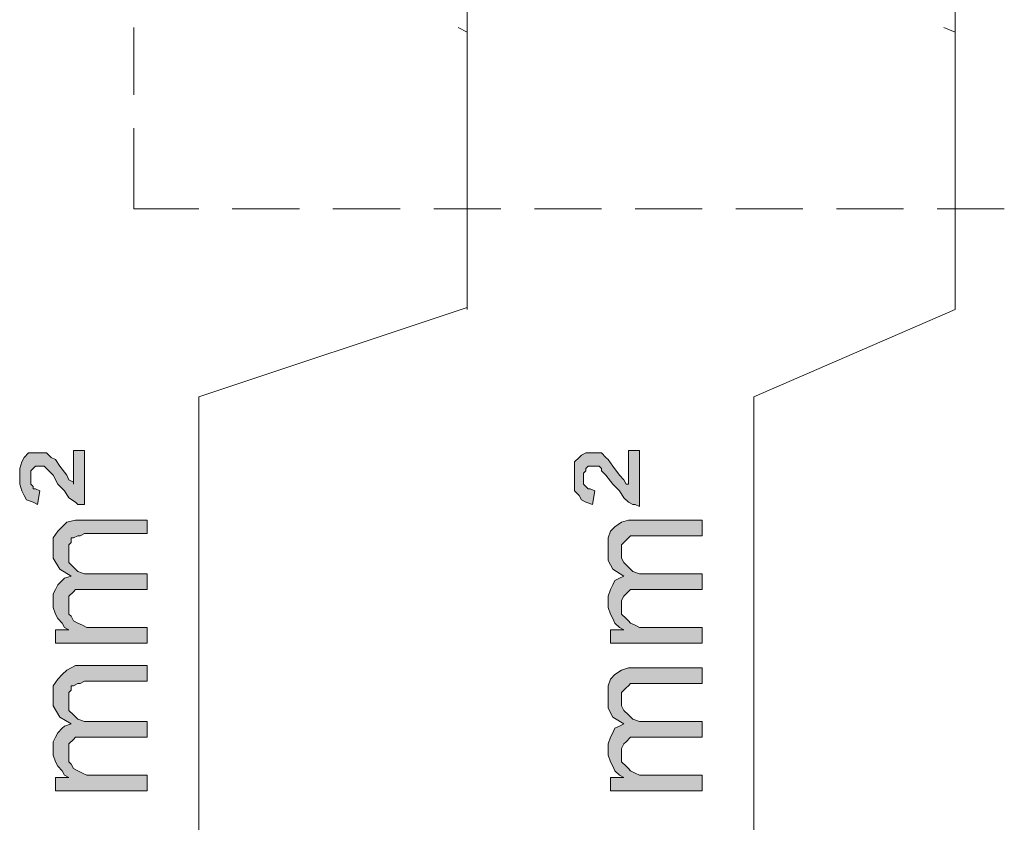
# Model space of a CAD drawing. Header units: millimetres. Extents: x 74583 to 75292, y 11361 to 11727.
# Tile 59 of 85: x 75175.37 to 75180.03, y 11710.94 to 11714.73. Entities that reach past the tile are written whole.
import ezdxf

# ---------------------------------------------------------------- set-up
doc = ezdxf.new("R2010")
doc.units = ezdxf.units.MM
doc.layers.add('C00-00-00', color=7, linetype='Continuous')

msp = doc.modelspace()

# ---------------------------------------------------------------- hatches: boundary and pattern name
at = {"layer": 'C00-00-00'}
h = msp.add_hatch(color=256, dxfattribs=at)
h.dxf.hatch_style = 2
h.paths.add_polyline_path([(75175.6759, 11712.4395), (75175.6441, 11712.4395), (75175.6336, 11712.4501), (75175.6018, 11712.4712), (75175.5806, 11712.503), (75175.5489, 11712.5347), (75175.5277, 11712.5771), (75175.5066, 11712.5982), (75175.496, 11712.6088), (75175.4854, 11712.6194), (75175.4431, 11712.6194), (75175.4325, 11712.6088), (75175.4219, 11712.5982), (75175.4219, 11712.5347), (75175.4325, 11712.5242), (75175.4325, 11712.5136), (75175.4431, 11712.5136), (75175.4642, 11712.503), (75175.4536, 11712.4395), (75175.4325, 11712.4501), (75175.4007, 11712.4607), (75175.3901, 11712.4818), (75175.3796, 11712.503), (75175.369, 11712.5347), (75175.369, 11712.6088), (75175.3796, 11712.6406), (75175.3901, 11712.6617), (75175.4113, 11712.6829), (75175.496, 11712.6829), (75175.5171, 11712.6617), (75175.5383, 11712.6512), (75175.5595, 11712.6194), (75175.5912, 11712.5771), (75175.6018, 11712.5559), (75175.623, 11712.5453), (75175.623, 11712.5347), (75175.623, 11712.6935), (75175.6759, 11712.6935)])
h = msp.add_hatch(color=256, dxfattribs=at)
h.dxf.hatch_style = 2
h.paths.add_polyline_path([(75178.3006, 11712.4289), (75178.2794, 11712.4395), (75178.2688, 11712.4395), (75178.2476, 11712.4501), (75178.2265, 11712.4712), (75178.2053, 11712.503), (75178.1736, 11712.5347), (75178.1418, 11712.5771), (75178.1206, 11712.5982), (75178.1206, 11712.6088), (75178.1101, 11712.6194), (75178.0571, 11712.6194), (75178.0466, 11712.6088), (75178.0466, 11712.5982), (75178.036, 11712.5877), (75178.036, 11712.5347), (75178.0466, 11712.5242), (75178.0571, 11712.5136), (75178.0677, 11712.5136), (75178.0889, 11712.503), (75178.0783, 11712.4395), (75178.0466, 11712.4501), (75178.0254, 11712.4607), (75178.0148, 11712.4818), (75177.9936, 11712.503), (75177.9936, 11712.6406), (75178.0148, 11712.6617), (75178.0254, 11712.6723), (75178.0466, 11712.6829), (75178.1206, 11712.6829), (75178.1418, 11712.6617), (75178.1524, 11712.6512), (75178.1736, 11712.6194), (75178.2053, 11712.5771), (75178.2265, 11712.5559), (75178.2371, 11712.5347), (75178.2476, 11712.5347), (75178.2476, 11712.6935), (75178.3006, 11712.6935)])
h = msp.add_hatch(color=256, dxfattribs=at)
h.dxf.hatch_style = 2
h.paths.add_polyline_path([(75175.9722, 11711.7833), (75175.5383, 11711.7833), (75175.5383, 11711.8468), (75175.6018, 11711.8468), (75175.5806, 11711.8574), (75175.5701, 11711.8786), (75175.5489, 11711.8997), (75175.5383, 11711.9209), (75175.5277, 11711.9527), (75175.5277, 11712.0162), (75175.5383, 11712.0373), (75175.5489, 11712.0585), (75175.5701, 11712.0797), (75175.5806, 11712.0902), (75175.6124, 11712.1008), (75175.5595, 11712.1326), (75175.5277, 11712.1855), (75175.5277, 11712.2807), (75175.5489, 11712.3125), (75175.5701, 11712.3337), (75175.5912, 11712.3548), (75175.6336, 11712.3654), (75175.9722, 11712.3654), (75175.9722, 11712.3019), (75175.6759, 11712.3019), (75175.6547, 11712.2913), (75175.6441, 11712.2913), (75175.623, 11712.2807), (75175.6124, 11712.2807), (75175.6124, 11712.2596), (75175.6018, 11712.249), (75175.6018, 11712.1643), (75175.623, 11712.1432), (75175.6441, 11712.122), (75175.6759, 11712.1114), (75175.9722, 11712.1114), (75175.9722, 11712.0373), (75175.6336, 11712.0373), (75175.623, 11712.0267), (75175.6018, 11712.0056), (75175.6018, 11711.9209), (75175.6124, 11711.9103), (75175.623, 11711.8892), (75175.6441, 11711.8786), (75175.6653, 11711.868), (75175.6865, 11711.8574), (75175.9722, 11711.8574)])
h = msp.add_hatch(color=256, dxfattribs=at)
h.dxf.hatch_style = 2
h.paths.add_polyline_path([(75178.5969, 11711.7833), (75178.163, 11711.7833), (75178.163, 11711.8468), (75178.2265, 11711.8468), (75178.2053, 11711.8574), (75178.1841, 11711.8786), (75178.1736, 11711.8997), (75178.163, 11711.9209), (75178.1524, 11711.9527), (75178.1524, 11712.0056), (75178.163, 11712.0373), (75178.1736, 11712.0585), (75178.1841, 11712.0797), (75178.2053, 11712.0902), (75178.2265, 11712.1008), (75178.1736, 11712.1326), (75178.1524, 11712.1749), (75178.1524, 11712.2807), (75178.163, 11712.3125), (75178.1841, 11712.3337), (75178.2159, 11712.3548), (75178.2476, 11712.3654), (75178.5969, 11712.3654), (75178.5969, 11712.2913), (75178.2582, 11712.2913), (75178.2476, 11712.2807), (75178.2371, 11712.2702), (75178.2265, 11712.2596), (75178.2159, 11712.249), (75178.2159, 11712.1855), (75178.2265, 11712.1643), (75178.2476, 11712.1432), (75178.2688, 11712.122), (75178.3006, 11712.1114), (75178.5969, 11712.1114), (75178.5969, 11712.0373), (75178.2582, 11712.0373), (75178.2371, 11712.0162), (75178.2265, 11712.0056), (75178.2159, 11711.9844), (75178.2159, 11711.9209), (75178.2371, 11711.8997), (75178.2476, 11711.8892), (75178.2582, 11711.8786), (75178.2794, 11711.868), (75178.3006, 11711.8574), (75178.5969, 11711.8574)])
h = msp.add_hatch(color=256, dxfattribs=at)
h.dxf.hatch_style = 2
h.paths.add_polyline_path([(75175.9722, 11711.0848), (75175.5383, 11711.0848), (75175.5383, 11711.1483), (75175.6018, 11711.1483), (75175.5806, 11711.1589), (75175.5701, 11711.1801), (75175.5489, 11711.2012), (75175.5383, 11711.2224), (75175.5277, 11711.2542), (75175.5277, 11711.3177), (75175.5383, 11711.3388), (75175.5489, 11711.36), (75175.5701, 11711.3812), (75175.5806, 11711.3917), (75175.6124, 11711.4023), (75175.5595, 11711.4341), (75175.5277, 11711.487), (75175.5277, 11711.5822), (75175.5489, 11711.614), (75175.5701, 11711.6352), (75175.5912, 11711.6563), (75175.6336, 11711.6775), (75175.9722, 11711.6775), (75175.9722, 11711.6034), (75175.6759, 11711.6034), (75175.6547, 11711.5928), (75175.6441, 11711.5928), (75175.623, 11711.5822), (75175.6124, 11711.5822), (75175.6124, 11711.5611), (75175.6018, 11711.5505), (75175.6018, 11711.4658), (75175.623, 11711.4447), (75175.6441, 11711.4235), (75175.6759, 11711.4129), (75175.9722, 11711.4129), (75175.9722, 11711.3388), (75175.6336, 11711.3388), (75175.623, 11711.3282), (75175.6018, 11711.3071), (75175.6018, 11711.2224), (75175.6124, 11711.2118), (75175.623, 11711.1907), (75175.6441, 11711.1801), (75175.6653, 11711.1695), (75175.6865, 11711.1589), (75175.9722, 11711.1589)])
h = msp.add_hatch(color=256, dxfattribs=at)
h.dxf.hatch_style = 2
h.paths.add_polyline_path([(75178.5969, 11711.0848), (75178.163, 11711.0848), (75178.163, 11711.1483), (75178.2265, 11711.1483), (75178.2053, 11711.1589), (75178.1841, 11711.1801), (75178.1736, 11711.2012), (75178.163, 11711.2224), (75178.1524, 11711.2542), (75178.1524, 11711.3071), (75178.163, 11711.3388), (75178.1736, 11711.36), (75178.1841, 11711.3812), (75178.2053, 11711.3917), (75178.2265, 11711.4023), (75178.1736, 11711.4341), (75178.1524, 11711.4764), (75178.1524, 11711.5822), (75178.163, 11711.614), (75178.1841, 11711.6352), (75178.2159, 11711.6563), (75178.2476, 11711.6669), (75178.5969, 11711.6669), (75178.5969, 11711.5928), (75178.2582, 11711.5928), (75178.2476, 11711.5822), (75178.2371, 11711.5717), (75178.2265, 11711.5611), (75178.2159, 11711.5505), (75178.2159, 11711.487), (75178.2265, 11711.4658), (75178.2476, 11711.4447), (75178.2688, 11711.4235), (75178.3006, 11711.4129), (75178.5969, 11711.4129), (75178.5969, 11711.3388), (75178.2582, 11711.3388), (75178.2371, 11711.3177), (75178.2265, 11711.3071), (75178.2159, 11711.2859), (75178.2159, 11711.2224), (75178.2371, 11711.2012), (75178.2476, 11711.1907), (75178.2582, 11711.1801), (75178.2794, 11711.1695), (75178.3006, 11711.1589), (75178.5969, 11711.1589)])

# ---------------------------------------------------------------- linework, layer by layer
at = {"layer": 'C00-00-00', "lineweight": 0}
for points in [[(75177.4856, 11715.0218), (75177.4856, 11714.6726)], [(75177.4856, 11715.0218), (75177.4856, 11714.6726)], [(75179.7928, 11715.0218), (75179.7928, 11714.6726)], [(75179.7928, 11715.0218), (75179.7928, 11714.6726)], [(75175.9087, 11714.6937), (75175.9087, 11714.3762)], [(75177.4433, 11714.6937), (75177.4856, 11714.6726)], [(75179.7399, 11714.6937), (75179.7928, 11714.6726)], [(75177.4856, 11714.6726), (75177.4856, 11713.3602)], [(75177.4856, 11714.6726), (75177.4856, 11713.3602)], [(75179.7928, 11714.6726), (75179.7928, 11713.3602)], [(75179.7928, 11714.6726), (75179.7928, 11713.3602)], [(75175.9087, 11714.2175), (75175.9087, 11713.8365)], [(75175.9087, 11713.8365), (75176.2156, 11713.8365)], [(75176.3744, 11713.8365), (75176.6919, 11713.8365)], [(75176.8506, 11713.8365), (75177.1681, 11713.8365)], [(75177.3269, 11713.8365), (75177.6444, 11713.8365)], [(75177.8031, 11713.8365), (75178.1206, 11713.8365)], [(75178.2794, 11713.8365), (75178.5969, 11713.8365)], [(75178.7556, 11713.8365), (75179.0731, 11713.8365)], [(75179.2319, 11713.8365), (75179.5494, 11713.8365)], [(75179.7081, 11713.8365), (75180.0256, 11713.8365)], [(75177.4856, 11713.3708), (75176.2156, 11712.9475)], [(75179.7928, 11713.3602), (75178.8403, 11712.9475)], [(75176.2156, 11712.9475), (75176.2156, 11706.4811)], [(75178.8403, 11712.9475), (75178.8403, 11706.4811)]]:
    msp.add_lwpolyline(points, dxfattribs=at)
for points in [[(75175.6759, 11712.4395), (75175.6441, 11712.4395), (75175.6336, 11712.4501), (75175.6018, 11712.4712), (75175.5806, 11712.503), (75175.5489, 11712.5347), (75175.5277, 11712.5771), (75175.5066, 11712.5982), (75175.496, 11712.6088), (75175.4854, 11712.6194), (75175.4431, 11712.6194), (75175.4325, 11712.6088), (75175.4219, 11712.5982), (75175.4219, 11712.5347), (75175.4325, 11712.5242), (75175.4325, 11712.5136), (75175.4431, 11712.5136), (75175.4642, 11712.503), (75175.4536, 11712.4395), (75175.4325, 11712.4501), (75175.4007, 11712.4607), (75175.3901, 11712.4818), (75175.3796, 11712.503), (75175.369, 11712.5347), (75175.369, 11712.6088), (75175.3796, 11712.6406), (75175.3901, 11712.6617), (75175.4113, 11712.6829), (75175.496, 11712.6829), (75175.5171, 11712.6617), (75175.5383, 11712.6512), (75175.5595, 11712.6194), (75175.5912, 11712.5771), (75175.6018, 11712.5559), (75175.623, 11712.5453), (75175.623, 11712.5347), (75175.623, 11712.6935), (75175.6759, 11712.6935)], [(75178.3006, 11712.4289), (75178.2794, 11712.4395), (75178.2688, 11712.4395), (75178.2476, 11712.4501), (75178.2265, 11712.4712), (75178.2053, 11712.503), (75178.1736, 11712.5347), (75178.1418, 11712.5771), (75178.1206, 11712.5982), (75178.1206, 11712.6088), (75178.1101, 11712.6194), (75178.0571, 11712.6194), (75178.0466, 11712.6088), (75178.0466, 11712.5982), (75178.036, 11712.5877), (75178.036, 11712.5347), (75178.0466, 11712.5242), (75178.0571, 11712.5136), (75178.0677, 11712.5136), (75178.0889, 11712.503), (75178.0783, 11712.4395), (75178.0466, 11712.4501), (75178.0254, 11712.4607), (75178.0148, 11712.4818), (75177.9936, 11712.503), (75177.9936, 11712.6406), (75178.0148, 11712.6617), (75178.0254, 11712.6723), (75178.0466, 11712.6829), (75178.1206, 11712.6829), (75178.1418, 11712.6617), (75178.1524, 11712.6512), (75178.1736, 11712.6194), (75178.2053, 11712.5771), (75178.2265, 11712.5559), (75178.2371, 11712.5347), (75178.2476, 11712.5347), (75178.2476, 11712.6935), (75178.3006, 11712.6935)], [(75175.9722, 11711.7833), (75175.5383, 11711.7833), (75175.5383, 11711.8468), (75175.6018, 11711.8468), (75175.5806, 11711.8574), (75175.5701, 11711.8786), (75175.5489, 11711.8997), (75175.5383, 11711.9209), (75175.5277, 11711.9527), (75175.5277, 11712.0162), (75175.5383, 11712.0373), (75175.5489, 11712.0585), (75175.5701, 11712.0797), (75175.5806, 11712.0902), (75175.6124, 11712.1008), (75175.5595, 11712.1326), (75175.5277, 11712.1855), (75175.5277, 11712.2807), (75175.5489, 11712.3125), (75175.5701, 11712.3337), (75175.5912, 11712.3548), (75175.6336, 11712.3654), (75175.9722, 11712.3654), (75175.9722, 11712.3019), (75175.6759, 11712.3019), (75175.6547, 11712.2913), (75175.6441, 11712.2913), (75175.623, 11712.2807), (75175.6124, 11712.2807), (75175.6124, 11712.2596), (75175.6018, 11712.249), (75175.6018, 11712.1643), (75175.623, 11712.1432), (75175.6441, 11712.122), (75175.6759, 11712.1114), (75175.9722, 11712.1114), (75175.9722, 11712.0373), (75175.6336, 11712.0373), (75175.623, 11712.0267), (75175.6018, 11712.0056), (75175.6018, 11711.9209), (75175.6124, 11711.9103), (75175.623, 11711.8892), (75175.6441, 11711.8786), (75175.6653, 11711.868), (75175.6865, 11711.8574), (75175.9722, 11711.8574)], [(75178.5969, 11711.7833), (75178.163, 11711.7833), (75178.163, 11711.8468), (75178.2265, 11711.8468), (75178.2053, 11711.8574), (75178.1841, 11711.8786), (75178.1736, 11711.8997), (75178.163, 11711.9209), (75178.1524, 11711.9527), (75178.1524, 11712.0056), (75178.163, 11712.0373), (75178.1736, 11712.0585), (75178.1841, 11712.0797), (75178.2053, 11712.0902), (75178.2265, 11712.1008), (75178.1736, 11712.1326), (75178.1524, 11712.1749), (75178.1524, 11712.2807), (75178.163, 11712.3125), (75178.1841, 11712.3337), (75178.2159, 11712.3548), (75178.2476, 11712.3654), (75178.5969, 11712.3654), (75178.5969, 11712.2913), (75178.2582, 11712.2913), (75178.2476, 11712.2807), (75178.2371, 11712.2702), (75178.2265, 11712.2596), (75178.2159, 11712.249), (75178.2159, 11712.1855), (75178.2265, 11712.1643), (75178.2476, 11712.1432), (75178.2688, 11712.122), (75178.3006, 11712.1114), (75178.5969, 11712.1114), (75178.5969, 11712.0373), (75178.2582, 11712.0373), (75178.2371, 11712.0162), (75178.2265, 11712.0056), (75178.2159, 11711.9844), (75178.2159, 11711.9209), (75178.2371, 11711.8997), (75178.2476, 11711.8892), (75178.2582, 11711.8786), (75178.2794, 11711.868), (75178.3006, 11711.8574), (75178.5969, 11711.8574)], [(75175.9722, 11711.0848), (75175.5383, 11711.0848), (75175.5383, 11711.1483), (75175.6018, 11711.1483), (75175.5806, 11711.1589), (75175.5701, 11711.1801), (75175.5489, 11711.2012), (75175.5383, 11711.2224), (75175.5277, 11711.2542), (75175.5277, 11711.3177), (75175.5383, 11711.3388), (75175.5489, 11711.36), (75175.5701, 11711.3812), (75175.5806, 11711.3917), (75175.6124, 11711.4023), (75175.5595, 11711.4341), (75175.5277, 11711.487), (75175.5277, 11711.5822), (75175.5489, 11711.614), (75175.5701, 11711.6352), (75175.5912, 11711.6563), (75175.6336, 11711.6775), (75175.9722, 11711.6775), (75175.9722, 11711.6034), (75175.6759, 11711.6034), (75175.6547, 11711.5928), (75175.6441, 11711.5928), (75175.623, 11711.5822), (75175.6124, 11711.5822), (75175.6124, 11711.5611), (75175.6018, 11711.5505), (75175.6018, 11711.4658), (75175.623, 11711.4447), (75175.6441, 11711.4235), (75175.6759, 11711.4129), (75175.9722, 11711.4129), (75175.9722, 11711.3388), (75175.6336, 11711.3388), (75175.623, 11711.3282), (75175.6018, 11711.3071), (75175.6018, 11711.2224), (75175.6124, 11711.2118), (75175.623, 11711.1907), (75175.6441, 11711.1801), (75175.6653, 11711.1695), (75175.6865, 11711.1589), (75175.9722, 11711.1589)], [(75178.5969, 11711.0848), (75178.163, 11711.0848), (75178.163, 11711.1483), (75178.2265, 11711.1483), (75178.2053, 11711.1589), (75178.1841, 11711.1801), (75178.1736, 11711.2012), (75178.163, 11711.2224), (75178.1524, 11711.2542), (75178.1524, 11711.3071), (75178.163, 11711.3388), (75178.1736, 11711.36), (75178.1841, 11711.3812), (75178.2053, 11711.3917), (75178.2265, 11711.4023), (75178.1736, 11711.4341), (75178.1524, 11711.4764), (75178.1524, 11711.5822), (75178.163, 11711.614), (75178.1841, 11711.6352), (75178.2159, 11711.6563), (75178.2476, 11711.6669), (75178.5969, 11711.6669), (75178.5969, 11711.5928), (75178.2582, 11711.5928), (75178.2476, 11711.5822), (75178.2371, 11711.5717), (75178.2265, 11711.5611), (75178.2159, 11711.5505), (75178.2159, 11711.487), (75178.2265, 11711.4658), (75178.2476, 11711.4447), (75178.2688, 11711.4235), (75178.3006, 11711.4129), (75178.5969, 11711.4129), (75178.5969, 11711.3388), (75178.2582, 11711.3388), (75178.2371, 11711.3177), (75178.2265, 11711.3071), (75178.2159, 11711.2859), (75178.2159, 11711.2224), (75178.2371, 11711.2012), (75178.2476, 11711.1907), (75178.2582, 11711.1801), (75178.2794, 11711.1695), (75178.3006, 11711.1589), (75178.5969, 11711.1589)]]:
    msp.add_lwpolyline(points, close=True, dxfattribs=at)

doc.saveas('drawing.dxf')
